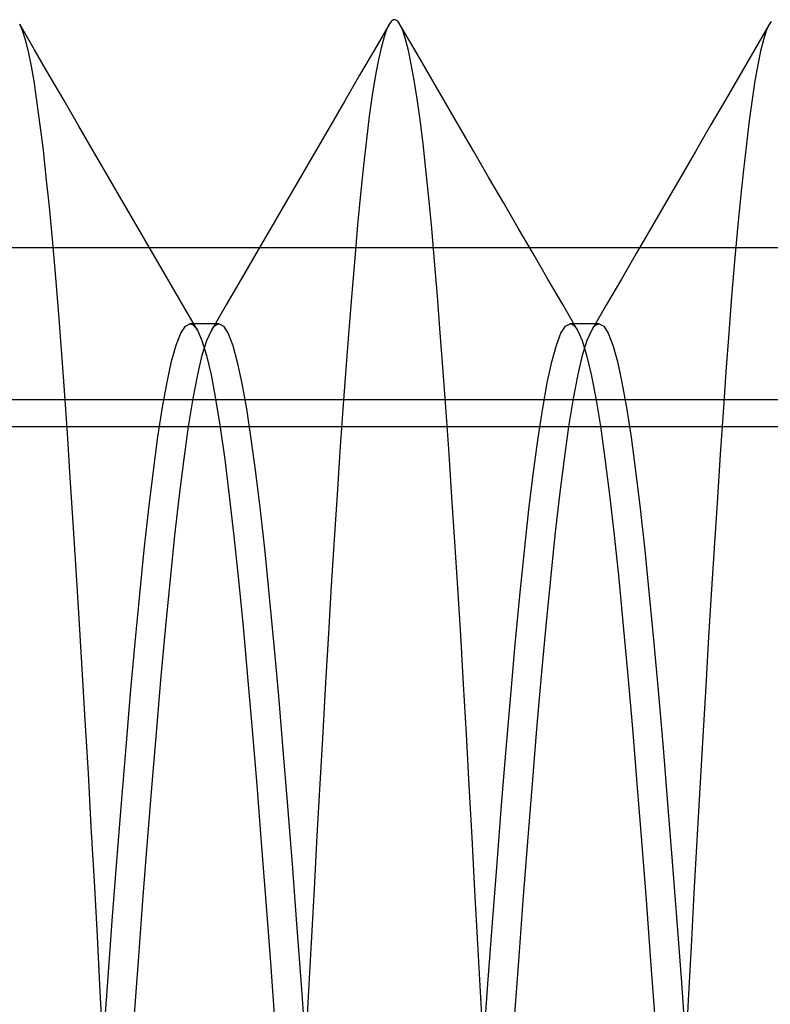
# Model space of a CAD drawing. Header units: millimetres. Extents: x 0 to 93, y -1.2 to 50.
# Tile 60 of 140: x 4.2 to 5.1, y 44 to 45.3. Entities that reach past the tile are written whole.
import ezdxf

# ---------------------------------------------------------------- set-up
doc = ezdxf.new("R2010")
doc.units = ezdxf.units.MM
doc.layers.add('MAIN-2', color=7, linetype='Continuous')

msp = doc.modelspace()

# ---------------------------------------------------------------- linework, layer by layer
at = {"layer": 'MAIN-2'}
for p, q in [((4.1611, 45.2854), (4.1572, 45.2938)), ((4.1766, 45.2603), (4.1572, 45.2938)), ((4.1611, 45.2854), (4.1572, 45.2938)), ((4.1766, 45.2603), (4.1572, 45.2938)), ((4.643, 45.2936), (4.6235, 45.2602)), ((4.643, 45.2936), (4.6235, 45.2602)), ((4.643, 45.2939), (4.6401, 45.2881)), ((4.643, 45.2939), (4.6401, 45.2881)), ((4.6459, 45.2978), (4.643, 45.2939)), ((4.6459, 45.2978), (4.643, 45.2939)), ((4.6487, 45.2997), (4.6459, 45.2978)), ((4.6487, 45.2997), (4.6459, 45.2978)), ((4.6515, 45.2997), (4.6487, 45.2997)), ((4.6515, 45.2997), (4.6487, 45.2997)), ((4.6543, 45.2977), (4.6515, 45.2997)), ((4.6543, 45.2977), (4.6515, 45.2997)), ((4.657, 45.2938), (4.6543, 45.2977)), ((4.657, 45.2938), (4.6543, 45.2977)), ((4.6608, 45.2857), (4.657, 45.2938)), ((4.6608, 45.2857), (4.657, 45.2938)), ((4.6765, 45.2602), (4.6572, 45.2936)), ((4.6765, 45.2602), (4.6572, 45.2936)), ((5.1427, 45.2936), (5.1233, 45.2603)), ((5.1427, 45.2936), (5.1233, 45.2603)), ((5.1454, 45.2975), (5.1426, 45.2934)), ((5.1454, 45.2975), (5.1426, 45.2934)), ((4.165, 45.2734), (4.1611, 45.2854)), ((4.165, 45.2734), (4.1611, 45.2854)), ((4.6401, 45.2881), (4.6362, 45.2772)), ((4.6401, 45.2881), (4.6362, 45.2772)), ((4.6645, 45.2742), (4.6608, 45.2857)), ((4.6645, 45.2742), (4.6608, 45.2857)), ((5.1388, 45.2851), (5.135, 45.2734)), ((5.1388, 45.2851), (5.135, 45.2734)), ((5.1426, 45.2934), (5.1388, 45.2851)), ((5.1426, 45.2934), (5.1388, 45.2851)), ((4.1688, 45.2578), (4.165, 45.2734)), ((4.1688, 45.2578), (4.165, 45.2734)), ((4.6362, 45.2772), (4.6323, 45.2629)), ((4.6362, 45.2772), (4.6323, 45.2629)), ((4.6683, 45.2594), (4.6645, 45.2742)), ((4.6683, 45.2594), (4.6645, 45.2742)), ((5.135, 45.2734), (5.1313, 45.2585)), ((5.135, 45.2734), (5.1313, 45.2585)), ((4.1727, 45.2386), (4.1688, 45.2578)), ((4.1727, 45.2386), (4.1688, 45.2578)), ((4.196, 45.2269), (4.1766, 45.2603)), ((4.196, 45.2269), (4.1766, 45.2603)), ((4.6235, 45.2602), (4.6041, 45.2267)), ((4.6235, 45.2602), (4.6041, 45.2267)), ((4.6323, 45.2629), (4.6284, 45.2454)), ((4.6323, 45.2629), (4.6284, 45.2454)), ((4.6721, 45.2414), (4.6683, 45.2594)), ((4.6721, 45.2414), (4.6683, 45.2594)), ((4.6959, 45.2268), (4.6765, 45.2602)), ((4.6959, 45.2268), (4.6765, 45.2602)), ((5.1233, 45.2603), (5.104, 45.2269)), ((5.1233, 45.2603), (5.104, 45.2269)), ((5.1313, 45.2585), (5.1276, 45.2404)), ((5.1313, 45.2585), (5.1276, 45.2404)), ((4.6284, 45.2454), (4.6245, 45.2246)), ((4.6284, 45.2454), (4.6245, 45.2246)), ((4.1765, 45.2161), (4.1727, 45.2386)), ((4.1765, 45.2161), (4.1727, 45.2386)), ((4.6759, 45.2202), (4.6721, 45.2414)), ((4.6759, 45.2202), (4.6721, 45.2414)), ((5.1276, 45.2404), (5.1239, 45.2192)), ((5.1276, 45.2404), (5.1239, 45.2192)), ((4.1804, 45.1901), (4.1765, 45.2161)), ((4.1804, 45.1901), (4.1765, 45.2161)), ((4.2155, 45.1934), (4.196, 45.2269)), ((4.2155, 45.1934), (4.196, 45.2269)), ((4.6041, 45.2267), (4.5847, 45.1932)), ((4.6041, 45.2267), (4.5847, 45.1932)), ((4.6245, 45.2246), (4.6207, 45.2004)), ((4.6245, 45.2246), (4.6207, 45.2004)), ((4.6798, 45.1957), (4.6759, 45.2202)), ((4.6798, 45.1957), (4.6759, 45.2202)), ((4.7153, 45.1934), (4.6959, 45.2268)), ((4.7153, 45.1934), (4.6959, 45.2268)), ((5.104, 45.2269), (5.0846, 45.1935)), ((5.104, 45.2269), (5.0846, 45.1935)), ((5.1239, 45.2192), (5.1202, 45.1948)), ((5.1239, 45.2192), (5.1202, 45.1948)), ((4.1843, 45.1609), (4.1804, 45.1901)), ((4.1843, 45.1609), (4.1804, 45.1901)), ((4.2349, 45.1599), (4.2155, 45.1934)), ((4.2349, 45.1599), (4.2155, 45.1934)), ((4.5847, 45.1932), (4.5653, 45.1597)), ((4.5847, 45.1932), (4.5653, 45.1597)), ((4.6207, 45.2004), (4.6168, 45.173)), ((4.6207, 45.2004), (4.6168, 45.173)), ((4.6836, 45.168), (4.6798, 45.1957)), ((4.6836, 45.168), (4.6798, 45.1957)), ((4.7347, 45.16), (4.7153, 45.1934)), ((4.7347, 45.16), (4.7153, 45.1934)), ((5.0846, 45.1935), (5.0652, 45.1601)), ((5.0846, 45.1935), (5.0652, 45.1601)), ((5.1202, 45.1948), (5.1164, 45.1673)), ((5.1202, 45.1948), (5.1164, 45.1673)), ((4.6168, 45.173), (4.613, 45.1421)), ((4.6168, 45.173), (4.613, 45.1421)), ((4.6875, 45.1371), (4.6836, 45.168)), ((4.6875, 45.1371), (4.6836, 45.168)), ((5.1164, 45.1673), (5.1126, 45.1364)), ((5.1164, 45.1673), (5.1126, 45.1364)), ((4.1883, 45.1283), (4.1843, 45.1609)), ((4.1883, 45.1283), (4.1843, 45.1609)), ((4.2544, 45.1264), (4.2349, 45.1599)), ((4.2544, 45.1264), (4.2349, 45.1599)), ((4.5653, 45.1597), (4.5458, 45.1262)), ((4.5653, 45.1597), (4.5458, 45.1262)), ((4.7541, 45.1264), (4.7347, 45.16)), ((4.7541, 45.1264), (4.7347, 45.16)), ((5.0652, 45.1601), (5.0458, 45.1266)), ((5.0652, 45.1601), (5.0458, 45.1266)), ((4.613, 45.1421), (4.6092, 45.1079)), ((4.613, 45.1421), (4.6092, 45.1079)), ((4.1922, 45.0925), (4.1883, 45.1283)), ((4.1922, 45.0925), (4.1883, 45.1283)), ((4.2738, 45.0928), (4.2544, 45.1264)), ((4.2738, 45.0928), (4.2544, 45.1264)), ((4.5458, 45.1262), (4.5263, 45.0927)), ((4.5458, 45.1262), (4.5263, 45.0927)), ((4.6913, 45.1029), (4.6875, 45.1371)), ((4.6913, 45.1029), (4.6875, 45.1371)), ((4.7736, 45.0929), (4.7541, 45.1264)), ((4.7736, 45.0929), (4.7541, 45.1264)), ((5.0458, 45.1266), (5.0263, 45.093)), ((5.0458, 45.1266), (5.0263, 45.093)), ((5.1126, 45.1364), (5.1087, 45.1024)), ((5.1126, 45.1364), (5.1087, 45.1024)), ((4.6092, 45.1079), (4.6054, 45.0705)), ((4.6092, 45.1079), (4.6054, 45.0705)), ((4.6951, 45.0657), (4.6913, 45.1029)), ((4.6951, 45.0657), (4.6913, 45.1029)), ((5.1087, 45.1024), (5.1048, 45.0653)), ((5.1087, 45.1024), (5.1048, 45.0653)), ((4.1962, 45.0535), (4.1922, 45.0925)), ((4.1962, 45.0535), (4.1922, 45.0925)), ((4.2933, 45.0593), (4.2738, 45.0928)), ((4.2933, 45.0593), (4.2738, 45.0928)), ((4.5263, 45.0927), (4.5068, 45.0591)), ((4.5263, 45.0927), (4.5068, 45.0591)), ((4.7931, 45.0594), (4.7736, 45.0929)), ((4.7931, 45.0594), (4.7736, 45.0929)), ((5.0263, 45.093), (5.0068, 45.0595)), ((5.0263, 45.093), (5.0068, 45.0595)), ((4.6054, 45.0705), (4.6015, 45.0299)), ((4.6054, 45.0705), (4.6015, 45.0299)), ((4.6989, 45.0254), (4.6951, 45.0657)), ((4.6989, 45.0254), (4.6951, 45.0657)), ((5.1048, 45.0653), (5.1009, 45.025)), ((5.1048, 45.0653), (5.1009, 45.025)), ((4.2002, 45.0113), (4.1962, 45.0535)), ((4.2002, 45.0113), (4.1962, 45.0535)), ((4.3128, 45.0258), (4.2933, 45.0593)), ((4.3128, 45.0258), (4.2933, 45.0593)), ((4.5068, 45.0591), (4.4873, 45.0256)), ((4.5068, 45.0591), (4.4873, 45.0256)), ((4.8126, 45.0258), (4.7931, 45.0594)), ((4.8126, 45.0258), (4.7931, 45.0594)), ((5.0068, 45.0595), (4.9874, 45.026)), ((5.0068, 45.0595), (4.9874, 45.026)), ((4.3323, 44.9922), (4.3128, 45.0258)), ((4.3323, 44.9922), (4.3128, 45.0258)), ((4.4873, 45.0256), (4.4678, 44.992)), ((4.4873, 45.0256), (4.4678, 44.992)), ((4.6015, 45.0299), (4.5977, 44.9864)), ((4.6015, 45.0299), (4.5977, 44.9864)), ((4.7027, 44.9823), (4.6989, 45.0254)), ((4.7027, 44.9823), (4.6989, 45.0254)), ((4.8321, 44.9922), (4.8126, 45.0258)), ((4.8321, 44.9922), (4.8126, 45.0258)), ((4.9874, 45.026), (4.9679, 44.9924)), ((4.9874, 45.026), (4.9679, 44.9924)), ((5.1009, 45.025), (5.0971, 44.9818)), ((5.1009, 45.025), (5.0971, 44.9818)), ((4.2042, 44.966), (4.2002, 45.0113)), ((4.2042, 44.966), (4.2002, 45.0113)), ((3.4, 45), (89.6, 45)), ((4.3518, 44.9587), (4.3323, 44.9922)), ((4.3518, 44.9587), (4.3323, 44.9922)), ((4.4678, 44.992), (4.4483, 44.9584)), ((4.4678, 44.992), (4.4483, 44.9584)), ((4.5977, 44.9864), (4.5938, 44.9401)), ((4.5977, 44.9864), (4.5938, 44.9401)), ((4.8516, 44.9587), (4.8321, 44.9922)), ((4.8516, 44.9587), (4.8321, 44.9922)), ((4.9679, 44.9924), (4.9484, 44.9588)), ((4.9679, 44.9924), (4.9484, 44.9588)), ((4.7064, 44.9364), (4.7027, 44.9823)), ((4.7064, 44.9364), (4.7027, 44.9823)), ((5.0971, 44.9818), (5.0932, 44.9359)), ((5.0971, 44.9818), (5.0932, 44.9359)), ((4.2082, 44.9177), (4.2042, 44.966)), ((4.2082, 44.9177), (4.2042, 44.966)), ((4.3713, 44.9251), (4.3518, 44.9587)), ((4.3713, 44.9251), (4.3518, 44.9587)), ((4.4483, 44.9584), (4.4288, 44.9248)), ((4.4483, 44.9584), (4.4288, 44.9248)), ((4.8711, 44.9251), (4.8516, 44.9587)), ((4.8711, 44.9251), (4.8516, 44.9587)), ((4.9484, 44.9588), (4.9288, 44.9252)), ((4.9484, 44.9588), (4.9288, 44.9252)), ((4.5938, 44.9401), (4.5899, 44.8914)), ((4.5938, 44.9401), (4.5899, 44.8914)), ((4.7102, 44.8879), (4.7064, 44.9364)), ((4.7102, 44.8879), (4.7064, 44.9364)), ((5.0932, 44.9359), (5.0894, 44.8874)), ((5.0932, 44.9359), (5.0894, 44.8874)), ((4.3908, 44.8915), (4.3713, 44.9251)), ((4.3908, 44.8915), (4.3713, 44.9251)), ((4.4288, 44.9248), (4.4092, 44.8912)), ((4.4288, 44.9248), (4.4092, 44.8912)), ((4.8907, 44.8915), (4.8711, 44.9251)), ((4.8907, 44.8915), (4.8711, 44.9251)), ((4.9288, 44.9252), (4.9093, 44.8917)), ((4.9288, 44.9252), (4.9093, 44.8917)), ((4.2121, 44.8663), (4.2082, 44.9177)), ((4.2121, 44.8663), (4.2082, 44.9177)), ((4.369, 44.8874), (4.375, 44.8967)), ((4.369, 44.8874), (4.375, 44.8967)), ((4.375, 44.8967), (4.381, 44.8998)), ((4.375, 44.8967), (4.381, 44.8998)), ((4.381, 44.8998), (4.3826, 44.8996)), ((4.3842, 44.8998), (4.381, 44.8998)), ((4.381, 44.8998), (4.3826, 44.8996)), ((4.3842, 44.8998), (4.381, 44.8998)), ((4.3826, 44.8996), (4.3843, 44.8989)), ((4.3826, 44.8996), (4.3843, 44.8989)), ((4.3874, 44.8998), (4.3842, 44.8998)), ((4.3874, 44.8998), (4.3842, 44.8998)), ((4.3843, 44.8989), (4.3859, 44.8977)), ((4.3843, 44.8989), (4.3859, 44.8977)), ((4.3859, 44.8977), (4.3875, 44.8961)), ((4.3859, 44.8977), (4.3875, 44.8961)), ((4.3906, 44.8998), (4.3874, 44.8998)), ((4.3906, 44.8998), (4.3874, 44.8998)), ((4.3875, 44.8961), (4.3891, 44.894)), ((4.3875, 44.8961), (4.3891, 44.894)), ((4.3891, 44.894), (4.3908, 44.8915)), ((4.3891, 44.894), (4.3908, 44.8915)), ((4.3938, 44.8998), (4.3906, 44.8998)), ((4.3938, 44.8998), (4.3906, 44.8998)), ((4.397, 44.8998), (4.3938, 44.8998)), ((4.397, 44.8998), (4.3938, 44.8998)), ((4.4001, 44.8998), (4.397, 44.8998)), ((4.4001, 44.8998), (4.397, 44.8998)), ((4.4033, 44.8998), (4.4001, 44.8998)), ((4.4033, 44.8998), (4.4001, 44.8998)), ((4.4065, 44.8998), (4.4033, 44.8998)), ((4.4065, 44.8998), (4.4033, 44.8998)), ((4.4097, 44.8998), (4.4065, 44.8998)), ((4.4097, 44.8998), (4.4065, 44.8998)), ((4.4093, 44.8912), (4.4109, 44.8938)), ((4.4093, 44.8912), (4.4109, 44.8938)), ((4.4129, 44.8998), (4.4097, 44.8998)), ((4.4129, 44.8998), (4.4097, 44.8998)), ((4.4109, 44.8938), (4.4126, 44.896)), ((4.4109, 44.8938), (4.4126, 44.896)), ((4.4126, 44.896), (4.4143, 44.8977)), ((4.4126, 44.896), (4.4143, 44.8977)), ((4.4161, 44.8998), (4.4129, 44.8998)), ((4.4161, 44.8998), (4.4129, 44.8998)), ((4.4143, 44.8977), (4.4159, 44.8989)), ((4.4143, 44.8977), (4.4159, 44.8989)), ((4.4159, 44.8989), (4.4176, 44.8996)), ((4.4159, 44.8989), (4.4176, 44.8996)), ((4.4192, 44.8998), (4.4161, 44.8998)), ((4.4192, 44.8998), (4.4161, 44.8998)), ((4.4176, 44.8996), (4.4193, 44.8998)), ((4.4176, 44.8996), (4.4193, 44.8998)), ((4.4193, 44.8998), (4.4253, 44.8967)), ((4.4193, 44.8998), (4.4253, 44.8967)), ((4.4253, 44.8967), (4.4313, 44.8872)), ((4.4253, 44.8967), (4.4313, 44.8872)), ((4.8688, 44.8874), (4.8749, 44.8969)), ((4.8688, 44.8874), (4.8749, 44.8969)), ((4.8749, 44.8969), (4.8809, 44.8999)), ((4.8749, 44.8969), (4.8809, 44.8999)), ((4.8809, 44.8999), (4.8825, 44.8997)), ((4.884, 44.8999), (4.8809, 44.8999)), ((4.8809, 44.8999), (4.8825, 44.8997)), ((4.884, 44.8999), (4.8809, 44.8999)), ((4.8825, 44.8997), (4.8841, 44.8989)), ((4.8825, 44.8997), (4.8841, 44.8989)), ((4.8871, 44.8999), (4.884, 44.8999)), ((4.8871, 44.8999), (4.884, 44.8999)), ((4.8841, 44.8989), (4.8857, 44.8978)), ((4.8841, 44.8989), (4.8857, 44.8978)), ((4.8857, 44.8978), (4.8874, 44.8961)), ((4.8857, 44.8978), (4.8874, 44.8961)), ((4.8903, 44.8999), (4.8871, 44.8999)), ((4.8903, 44.8999), (4.8871, 44.8999)), ((4.8874, 44.8961), (4.889, 44.894)), ((4.8874, 44.8961), (4.889, 44.894)), ((4.889, 44.894), (4.8906, 44.8914)), ((4.889, 44.894), (4.8906, 44.8914)), ((4.8935, 44.8999), (4.8903, 44.8999)), ((4.8935, 44.8999), (4.8903, 44.8999)), ((4.8967, 44.8999), (4.8935, 44.8999)), ((4.8967, 44.8999), (4.8935, 44.8999)), ((4.8999, 44.8999), (4.8967, 44.8999)), ((4.8999, 44.8999), (4.8967, 44.8999)), ((4.9031, 44.8999), (4.8999, 44.8999)), ((4.9031, 44.8999), (4.8999, 44.8999)), ((4.9062, 44.8999), (4.9031, 44.8999)), ((4.9062, 44.8999), (4.9031, 44.8999)), ((4.9094, 44.8999), (4.9062, 44.8999)), ((4.9094, 44.8999), (4.9062, 44.8999)), ((4.9093, 44.8916), (4.9109, 44.8941)), ((4.9093, 44.8916), (4.9109, 44.8941)), ((4.9126, 44.8999), (4.9094, 44.8999)), ((4.9126, 44.8999), (4.9094, 44.8999)), ((4.9109, 44.8941), (4.9125, 44.8962)), ((4.9109, 44.8941), (4.9125, 44.8962)), ((4.9125, 44.8962), (4.9142, 44.8979)), ((4.9125, 44.8962), (4.9142, 44.8979)), ((4.9158, 44.8999), (4.9126, 44.8999)), ((4.9158, 44.8999), (4.9126, 44.8999)), ((4.9142, 44.8979), (4.9158, 44.899)), ((4.9142, 44.8979), (4.9158, 44.899)), ((4.919, 44.8999), (4.9158, 44.8999)), ((4.919, 44.8999), (4.9158, 44.8999)), ((4.9158, 44.899), (4.9174, 44.8997)), ((4.9158, 44.899), (4.9174, 44.8997)), ((4.9174, 44.8997), (4.919, 44.8999)), ((4.9174, 44.8997), (4.919, 44.8999)), ((4.919, 44.8999), (4.925, 44.8968)), ((4.919, 44.8999), (4.925, 44.8968)), ((4.925, 44.8968), (4.931, 44.8874)), ((4.925, 44.8968), (4.931, 44.8874)), ((4.363, 44.872), (4.369, 44.8874)), ((4.363, 44.872), (4.369, 44.8874)), ((4.3908, 44.8915), (4.3968, 44.878)), ((4.3908, 44.8915), (4.3968, 44.878)), ((4.4033, 44.8778), (4.4093, 44.8912)), ((4.4033, 44.8778), (4.4093, 44.8912)), ((4.4313, 44.8872), (4.4373, 44.8714)), ((4.4313, 44.8872), (4.4373, 44.8714)), ((4.5899, 44.8914), (4.586, 44.8406)), ((4.5899, 44.8914), (4.586, 44.8406)), ((4.714, 44.8371), (4.7102, 44.8879)), ((4.714, 44.8371), (4.7102, 44.8879)), ((4.8628, 44.8717), (4.8688, 44.8874)), ((4.8628, 44.8717), (4.8688, 44.8874)), ((4.8906, 44.8914), (4.8966, 44.878)), ((4.8906, 44.8914), (4.8966, 44.878)), ((4.9033, 44.8782), (4.9093, 44.8916)), ((4.9033, 44.8782), (4.9093, 44.8916)), ((4.931, 44.8874), (4.937, 44.8719)), ((4.931, 44.8874), (4.937, 44.8719)), ((5.0894, 44.8874), (5.0857, 44.8366)), ((5.0894, 44.8874), (5.0857, 44.8366)), ((4.357, 44.8506), (4.363, 44.872)), ((4.357, 44.8506), (4.363, 44.872)), ((4.3968, 44.878), (4.4028, 44.8583)), ((4.3968, 44.878), (4.4028, 44.8583)), ((4.3973, 44.8585), (4.4033, 44.8778)), ((4.3973, 44.8585), (4.4033, 44.8778)), ((4.4373, 44.8714), (4.4433, 44.8494)), ((4.4373, 44.8714), (4.4433, 44.8494)), ((4.8568, 44.8499), (4.8628, 44.8717)), ((4.8568, 44.8499), (4.8628, 44.8717)), ((4.8966, 44.878), (4.9026, 44.8586)), ((4.8966, 44.878), (4.9026, 44.8586)), ((4.8973, 44.8586), (4.9033, 44.8782)), ((4.8973, 44.8586), (4.9033, 44.8782)), ((4.937, 44.8719), (4.943, 44.8503)), ((4.937, 44.8719), (4.943, 44.8503)), ((4.216, 44.8123), (4.2121, 44.8663)), ((4.216, 44.8123), (4.2121, 44.8663)), ((4.3913, 44.8331), (4.3973, 44.8585)), ((4.3913, 44.8331), (4.3973, 44.8585)), ((4.4028, 44.8583), (4.4088, 44.8326)), ((4.4028, 44.8583), (4.4088, 44.8326)), ((4.8913, 44.8331), (4.8973, 44.8586)), ((4.8913, 44.8331), (4.8973, 44.8586)), ((4.9026, 44.8586), (4.9086, 44.8333)), ((4.9026, 44.8586), (4.9086, 44.8333)), ((4.351, 44.8233), (4.357, 44.8506)), ((4.351, 44.8233), (4.357, 44.8506)), ((4.4433, 44.8494), (4.4493, 44.8216)), ((4.4433, 44.8494), (4.4493, 44.8216)), ((4.586, 44.8406), (4.5821, 44.7876)), ((4.586, 44.8406), (4.5821, 44.7876)), ((4.8508, 44.8222), (4.8568, 44.8499)), ((4.8508, 44.8222), (4.8568, 44.8499)), ((4.943, 44.8503), (4.949, 44.8229)), ((4.943, 44.8503), (4.949, 44.8229)), ((4.3853, 44.8019), (4.3913, 44.8331)), ((4.3853, 44.8019), (4.3913, 44.8331)), ((4.4088, 44.8326), (4.4148, 44.8011)), ((4.4088, 44.8326), (4.4148, 44.8011)), ((4.7178, 44.7841), (4.714, 44.8371)), ((4.7178, 44.7841), (4.714, 44.8371)), ((4.8853, 44.8018), (4.8913, 44.8331)), ((4.8853, 44.8018), (4.8913, 44.8331)), ((4.9086, 44.8333), (4.9146, 44.8021)), ((4.9086, 44.8333), (4.9146, 44.8021)), ((5.0857, 44.8366), (5.0819, 44.7835)), ((5.0857, 44.8366), (5.0819, 44.7835)), ((4.345, 44.7901), (4.351, 44.8233)), ((4.345, 44.7901), (4.351, 44.8233)), ((4.4493, 44.8216), (4.4553, 44.788)), ((4.4493, 44.8216), (4.4553, 44.788)), ((4.8448, 44.7888), (4.8508, 44.8222)), ((4.8448, 44.7888), (4.8508, 44.8222)), ((4.949, 44.8229), (4.955, 44.7897)), ((4.949, 44.8229), (4.955, 44.7897)), ((4.2199, 44.756), (4.216, 44.8123)), ((4.2199, 44.756), (4.216, 44.8123)), ((4.3793, 44.7649), (4.3853, 44.8019)), ((4.3793, 44.7649), (4.3853, 44.8019)), ((4.8793, 44.7648), (4.8853, 44.8018)), ((4.8793, 44.7648), (4.8853, 44.8018)), ((4.9146, 44.8021), (4.9206, 44.7653)), ((4.9146, 44.8021), (4.9206, 44.7653)), ((10.1, 44.8), (1.1, 44.8)), ((4.339, 44.7513), (4.345, 44.7901)), ((4.339, 44.7513), (4.345, 44.7901)), ((4.4148, 44.8011), (4.4208, 44.7639)), ((4.4148, 44.8011), (4.4208, 44.7639)), ((4.8388, 44.7499), (4.8448, 44.7888)), ((4.8388, 44.7499), (4.8448, 44.7888)), ((4.955, 44.7897), (4.961, 44.7509)), ((4.955, 44.7897), (4.961, 44.7509)), ((4.4553, 44.788), (4.4613, 44.7488)), ((4.4553, 44.788), (4.4613, 44.7488)), ((4.5821, 44.7876), (4.5783, 44.7325)), ((4.5821, 44.7876), (4.5783, 44.7325)), ((4.7217, 44.7291), (4.7178, 44.7841)), ((4.7217, 44.7291), (4.7178, 44.7841)), ((5.0819, 44.7835), (5.0782, 44.7283)), ((5.0819, 44.7835), (5.0782, 44.7283)), ((1.1, 44.7651), (10.1, 44.7651)), ((4.3733, 44.7223), (4.3793, 44.7649)), ((4.3733, 44.7223), (4.3793, 44.7649)), ((4.4208, 44.7639), (4.4268, 44.7214)), ((4.4208, 44.7639), (4.4268, 44.7214)), ((4.8733, 44.7225), (4.8793, 44.7648)), ((4.8733, 44.7225), (4.8793, 44.7648)), ((4.9206, 44.7653), (4.9266, 44.7228)), ((4.9206, 44.7653), (4.9266, 44.7228)), ((4.2237, 44.6979), (4.2199, 44.756)), ((4.2237, 44.6979), (4.2199, 44.756)), ((4.333, 44.7068), (4.339, 44.7513)), ((4.333, 44.7068), (4.339, 44.7513)), ((4.961, 44.7509), (4.967, 44.7065)), ((4.961, 44.7509), (4.967, 44.7065)), ((4.4613, 44.7488), (4.4673, 44.7044)), ((4.4613, 44.7488), (4.4673, 44.7044)), ((4.8328, 44.7055), (4.8388, 44.7499)), ((4.8328, 44.7055), (4.8388, 44.7499)), ((4.5783, 44.7325), (4.5744, 44.6754)), ((4.5783, 44.7325), (4.5744, 44.6754)), ((4.7255, 44.6722), (4.7217, 44.7291)), ((4.7255, 44.6722), (4.7217, 44.7291)), ((5.0782, 44.7283), (5.0745, 44.6712)), ((5.0782, 44.7283), (5.0745, 44.6712)), ((4.3673, 44.6745), (4.3733, 44.7223)), ((4.3673, 44.6745), (4.3733, 44.7223)), ((4.4268, 44.7214), (4.4328, 44.6737)), ((4.4268, 44.7214), (4.4328, 44.6737)), ((4.8673, 44.6748), (4.8733, 44.7225)), ((4.8673, 44.6748), (4.8733, 44.7225)), ((4.9266, 44.7228), (4.9326, 44.675)), ((4.9266, 44.7228), (4.9326, 44.675)), ((4.327, 44.6572), (4.333, 44.7068)), ((4.327, 44.6572), (4.333, 44.7068)), ((4.4673, 44.7044), (4.4733, 44.6548)), ((4.4673, 44.7044), (4.4733, 44.6548)), ((4.8268, 44.6559), (4.8328, 44.7055)), ((4.8268, 44.6559), (4.8328, 44.7055)), ((4.967, 44.7065), (4.973, 44.6569)), ((4.967, 44.7065), (4.973, 44.6569)), ((4.2276, 44.6381), (4.2237, 44.6979)), ((4.2276, 44.6381), (4.2237, 44.6979)), ((4.3613, 44.6216), (4.3673, 44.6745)), ((4.3613, 44.6216), (4.3673, 44.6745)), ((4.4328, 44.6737), (4.4388, 44.6209)), ((4.4328, 44.6737), (4.4388, 44.6209)), ((4.5744, 44.6754), (4.5706, 44.6164)), ((4.5744, 44.6754), (4.5706, 44.6164)), ((4.8613, 44.6221), (4.8673, 44.6748)), ((4.8613, 44.6221), (4.8673, 44.6748)), ((4.9326, 44.675), (4.9387, 44.6222)), ((4.9326, 44.675), (4.9387, 44.6222)), ((4.7294, 44.6134), (4.7255, 44.6722)), ((4.7294, 44.6134), (4.7255, 44.6722)), ((5.0745, 44.6712), (5.0707, 44.6121)), ((5.0745, 44.6712), (5.0707, 44.6121)), ((4.321, 44.6028), (4.327, 44.6572)), ((4.321, 44.6028), (4.327, 44.6572)), ((4.4733, 44.6548), (4.4793, 44.6003)), ((4.4733, 44.6548), (4.4793, 44.6003)), ((4.8208, 44.6014), (4.8268, 44.6559)), ((4.8208, 44.6014), (4.8268, 44.6559)), ((4.973, 44.6569), (4.979, 44.6024)), ((4.973, 44.6569), (4.979, 44.6024)), ((4.2315, 44.5763), (4.2276, 44.6381)), ((4.2315, 44.5763), (4.2276, 44.6381)), ((4.3553, 44.5642), (4.3613, 44.6216)), ((4.3553, 44.5642), (4.3613, 44.6216)), ((4.4388, 44.6209), (4.4448, 44.5634)), ((4.4388, 44.6209), (4.4448, 44.5634)), ((4.8553, 44.5646), (4.8613, 44.6221)), ((4.8553, 44.5646), (4.8613, 44.6221)), ((4.9387, 44.6222), (4.9447, 44.5647)), ((4.9387, 44.6222), (4.9447, 44.5647)), ((4.5706, 44.6164), (4.5668, 44.5555)), ((4.5706, 44.6164), (4.5668, 44.5555)), ((4.7332, 44.5528), (4.7294, 44.6134)), ((4.7332, 44.5528), (4.7294, 44.6134)), ((5.0707, 44.6121), (5.0669, 44.5511)), ((5.0707, 44.6121), (5.0669, 44.5511)), ((4.315, 44.5438), (4.321, 44.6028)), ((4.315, 44.5438), (4.321, 44.6028)), ((4.4793, 44.6003), (4.4853, 44.5411)), ((4.4793, 44.6003), (4.4853, 44.5411)), ((4.8148, 44.5422), (4.8208, 44.6014)), ((4.8148, 44.5422), (4.8208, 44.6014)), ((4.979, 44.6024), (4.985, 44.5433)), ((4.979, 44.6024), (4.985, 44.5433)), ((4.2354, 44.5125), (4.2315, 44.5763)), ((4.2354, 44.5125), (4.2315, 44.5763)), ((4.3493, 44.5024), (4.3553, 44.5642)), ((4.3493, 44.5024), (4.3553, 44.5642)), ((4.4448, 44.5634), (4.4508, 44.5015)), ((4.4448, 44.5634), (4.4508, 44.5015)), ((4.8493, 44.5027), (4.8553, 44.5646)), ((4.8493, 44.5027), (4.8553, 44.5646)), ((4.9447, 44.5647), (4.9507, 44.503)), ((4.9447, 44.5647), (4.9507, 44.503)), ((4.309, 44.4807), (4.315, 44.5438)), ((4.309, 44.4807), (4.315, 44.5438)), ((4.5668, 44.5555), (4.563, 44.4928)), ((4.5668, 44.5555), (4.563, 44.4928)), ((4.737, 44.4904), (4.7332, 44.5528)), ((4.737, 44.4904), (4.7332, 44.5528)), ((4.985, 44.5433), (4.991, 44.4801)), ((4.985, 44.5433), (4.991, 44.4801)), ((5.0669, 44.5511), (5.063, 44.4882)), ((5.0669, 44.5511), (5.063, 44.4882)), ((4.4853, 44.5411), (4.4913, 44.4776)), ((4.4853, 44.5411), (4.4913, 44.4776)), ((4.8088, 44.4788), (4.8148, 44.5422)), ((4.8088, 44.4788), (4.8148, 44.5422)), ((4.2394, 44.4465), (4.2354, 44.5125)), ((4.2394, 44.4465), (4.2354, 44.5125)), ((4.3433, 44.4367), (4.3493, 44.5024)), ((4.3433, 44.4367), (4.3493, 44.5024)), ((4.4508, 44.5015), (4.4568, 44.4356)), ((4.4508, 44.5015), (4.4568, 44.4356)), ((4.563, 44.4928), (4.5593, 44.4284)), ((4.563, 44.4928), (4.5593, 44.4284)), ((4.8433, 44.4369), (4.8493, 44.5027)), ((4.8433, 44.4369), (4.8493, 44.5027)), ((4.9507, 44.503), (4.9567, 44.4373)), ((4.9507, 44.503), (4.9567, 44.4373)), ((4.303, 44.4138), (4.309, 44.4807)), ((4.303, 44.4138), (4.309, 44.4807)), ((4.7408, 44.4262), (4.737, 44.4904)), ((4.7408, 44.4262), (4.737, 44.4904)), ((4.8028, 44.4116), (4.8088, 44.4788)), ((4.8028, 44.4116), (4.8088, 44.4788)), ((4.991, 44.4801), (4.997, 44.4131)), ((4.991, 44.4801), (4.997, 44.4131)), ((5.063, 44.4882), (5.0591, 44.4235)), ((5.063, 44.4882), (5.0591, 44.4235)), ((4.4913, 44.4776), (4.4973, 44.4104)), ((4.4913, 44.4776), (4.4973, 44.4104)), ((4.2434, 44.3786), (4.2394, 44.4465)), ((4.2434, 44.3786), (4.2394, 44.4465)), ((4.3373, 44.3675), (4.3433, 44.4367)), ((4.3373, 44.3675), (4.3433, 44.4367)), ((4.4568, 44.4356), (4.4628, 44.366)), ((4.4568, 44.4356), (4.4628, 44.366)), ((4.5593, 44.4284), (4.5556, 44.3624)), ((4.5593, 44.4284), (4.5556, 44.3624)), ((4.8373, 44.3675), (4.8433, 44.4369)), ((4.8373, 44.3675), (4.8433, 44.4369)), ((4.9567, 44.4373), (4.9627, 44.368)), ((4.9567, 44.4373), (4.9627, 44.368)), ((4.297, 44.3434), (4.303, 44.4138)), ((4.297, 44.3434), (4.303, 44.4138)), ((4.7446, 44.3603), (4.7408, 44.4262)), ((4.7446, 44.3603), (4.7408, 44.4262)), ((5.0591, 44.4235), (5.0552, 44.3572)), ((5.0591, 44.4235), (5.0552, 44.3572)), ((4.4973, 44.4104), (4.5033, 44.3396)), ((4.4973, 44.4104), (4.5033, 44.3396)), ((4.7968, 44.3409), (4.8028, 44.4116)), ((4.7968, 44.3409), (4.8028, 44.4116)), ((4.997, 44.4131), (5.0031, 44.3426)), ((4.997, 44.4131), (5.0031, 44.3426)), ((4.2475, 44.3092), (4.2434, 44.3786)), ((4.2475, 44.3092), (4.2434, 44.3786)), ((4.3313, 44.295), (4.3373, 44.3675)), ((4.3313, 44.295), (4.3373, 44.3675)), ((4.4628, 44.366), (4.4688, 44.2933)), ((4.4628, 44.366), (4.4688, 44.2933)), ((4.5556, 44.3624), (4.5518, 44.2951)), ((4.5556, 44.3624), (4.5518, 44.2951)), ((4.8313, 44.2949), (4.8373, 44.3675)), ((4.8313, 44.2949), (4.8373, 44.3675)), ((4.9627, 44.368), (4.9687, 44.2955)), ((4.9627, 44.368), (4.9687, 44.2955)), ((4.7483, 44.293), (4.7446, 44.3603)), ((4.7483, 44.293), (4.7446, 44.3603)), ((5.0552, 44.3572), (5.0513, 44.2895)), ((5.0552, 44.3572), (5.0513, 44.2895)), ((4.291, 44.2698), (4.297, 44.3434)), ((4.291, 44.2698), (4.297, 44.3434)), ((4.5033, 44.3396), (4.5093, 44.2659)), ((4.5033, 44.3396), (4.5093, 44.2659)), ((4.7908, 44.2672), (4.7968, 44.3409)), ((4.7908, 44.2672), (4.7968, 44.3409)), ((5.0031, 44.3426), (5.0091, 44.2691)), ((5.0031, 44.3426), (5.0091, 44.2691)), ((4.2514, 44.2386), (4.2475, 44.3092)), ((4.2514, 44.2386), (4.2475, 44.3092)), ((4.3253, 44.2196), (4.3313, 44.295)), ((4.3253, 44.2196), (4.3313, 44.295)), ((4.4688, 44.2933), (4.4748, 44.2179)), ((4.4688, 44.2933), (4.4748, 44.2179)), ((4.5518, 44.2951), (4.548, 44.2266)), ((4.5518, 44.2951), (4.548, 44.2266)), ((4.7521, 44.2245), (4.7483, 44.293)), ((4.7521, 44.2245), (4.7483, 44.293)), ((4.8253, 44.2195), (4.8313, 44.2949)), ((4.8253, 44.2195), (4.8313, 44.2949)), ((4.9687, 44.2955), (4.9747, 44.2202)), ((4.9687, 44.2955), (4.9747, 44.2202)), ((5.0513, 44.2895), (5.0475, 44.2208)), ((5.0513, 44.2895), (5.0475, 44.2208)), ((4.285, 44.1936), (4.291, 44.2698)), ((4.285, 44.1936), (4.291, 44.2698)), ((4.5093, 44.2659), (4.5153, 44.1896)), ((4.5093, 44.2659), (4.5153, 44.1896)), ((4.7848, 44.1909), (4.7908, 44.2672)), ((4.7848, 44.1909), (4.7908, 44.2672)), ((5.0091, 44.2691), (5.0151, 44.1928)), ((5.0091, 44.2691), (5.0151, 44.1928)), ((4.2554, 44.1671), (4.2514, 44.2386)), ((4.2554, 44.1671), (4.2514, 44.2386)), ((4.3192, 44.1417), (4.3253, 44.2196)), ((4.3192, 44.1417), (4.3253, 44.2196)), ((4.548, 44.2266), (4.5442, 44.1571)), ((4.548, 44.2266), (4.5442, 44.1571)), ((4.7558, 44.1549), (4.7521, 44.2245)), ((4.7558, 44.1549), (4.7521, 44.2245)), ((4.8193, 44.1418), (4.8253, 44.2195)), ((4.8193, 44.1418), (4.8253, 44.2195)), ((4.9747, 44.2202), (4.9807, 44.1424)), ((4.9747, 44.2202), (4.9807, 44.1424)), ((5.0475, 44.2208), (5.0437, 44.1512)), ((5.0475, 44.2208), (5.0437, 44.1512)), ((4.4748, 44.2179), (4.4808, 44.1401)), ((4.4748, 44.2179), (4.4808, 44.1401)), ((4.279, 44.115), (4.285, 44.1936)), ((4.279, 44.115), (4.285, 44.1936)), ((4.5153, 44.1896), (4.5213, 44.111)), ((4.5153, 44.1896), (4.5213, 44.111)), ((4.7788, 44.1124), (4.7848, 44.1909)), ((4.7788, 44.1124), (4.7848, 44.1909)), ((5.0151, 44.1928), (5.0211, 44.1142)), ((5.0151, 44.1928), (5.0211, 44.1142)), ((4.2593, 44.0947), (4.2554, 44.1671)), ((4.2593, 44.0947), (4.2554, 44.1671)), ((4.5442, 44.1571), (4.5403, 44.0867)), ((4.5442, 44.1571), (4.5403, 44.0867)), ((4.7596, 44.0846), (4.7558, 44.1549)), ((4.7596, 44.0846), (4.7558, 44.1549)), ((4.3132, 44.0619), (4.3192, 44.1417)), ((4.3132, 44.0619), (4.3192, 44.1417)), ((4.8133, 44.0621), (4.8193, 44.1418)), ((4.8133, 44.0621), (4.8193, 44.1418)), ((4.9807, 44.1424), (4.9867, 44.0626)), ((4.9807, 44.1424), (4.9867, 44.0626)), ((5.0437, 44.1512), (5.0399, 44.0811)), ((5.0437, 44.1512), (5.0399, 44.0811)), ((4.4808, 44.1401), (4.4868, 44.0604)), ((4.4808, 44.1401), (4.4868, 44.0604)), ((4.273, 44.0346), (4.279, 44.115)), ((4.273, 44.0346), (4.279, 44.115)), ((4.5213, 44.111), (4.5273, 44.0307)), ((4.5213, 44.111), (4.5273, 44.0307)), ((4.7728, 44.032), (4.7788, 44.1124)), ((4.7728, 44.032), (4.7788, 44.1124)), ((5.0211, 44.1142), (5.0271, 44.0339)), ((5.0211, 44.1142), (5.0271, 44.0339)), ((4.2632, 44.0217), (4.2593, 44.0947)), ((4.2632, 44.0217), (4.2593, 44.0947)), ((4.5403, 44.0867), (4.5365, 44.0156)), ((4.5403, 44.0867), (4.5365, 44.0156)), ((4.7634, 44.0138), (4.7596, 44.0846)), ((4.7634, 44.0138), (4.7596, 44.0846)), ((5.0399, 44.0811), (5.0362, 44.0108)), ((5.0399, 44.0811), (5.0362, 44.0108)), ((4.3072, 43.9807), (4.3132, 44.0619)), ((4.3072, 43.9807), (4.3132, 44.0619)), ((4.4868, 44.0604), (4.4928, 43.9791)), ((4.4868, 44.0604), (4.4928, 43.9791)), ((4.8073, 43.9809), (4.8133, 44.0621)), ((4.8073, 43.9809), (4.8133, 44.0621)), ((4.9867, 44.0626), (4.9927, 43.9814)), ((4.9867, 44.0626), (4.9927, 43.9814)), ((4.267, 43.953), (4.273, 44.0346)), ((4.267, 43.953), (4.273, 44.0346)), ((4.5273, 44.0307), (4.5333, 43.9491)), ((4.5273, 44.0307), (4.5333, 43.9491)), ((4.7668, 43.9503), (4.7728, 44.032)), ((4.7668, 43.9503), (4.7728, 44.032)), ((5.0271, 44.0339), (5.0331, 43.9522)), ((5.0271, 44.0339), (5.0331, 43.9522)), ((4.2671, 43.9481), (4.2632, 44.0217)), ((4.2671, 43.9481), (4.2632, 44.0217)), ((4.5365, 44.0156), (4.5326, 43.944)), ((4.5365, 44.0156), (4.5326, 43.944)), ((4.7673, 43.9426), (4.7634, 44.0138)), ((4.7673, 43.9426), (4.7634, 44.0138)), ((5.0362, 44.0108), (5.0325, 43.9404)), ((5.0362, 44.0108), (5.0325, 43.9404))]:
    msp.add_line(p, q, dxfattribs=at)

doc.saveas('drawing.dxf')
